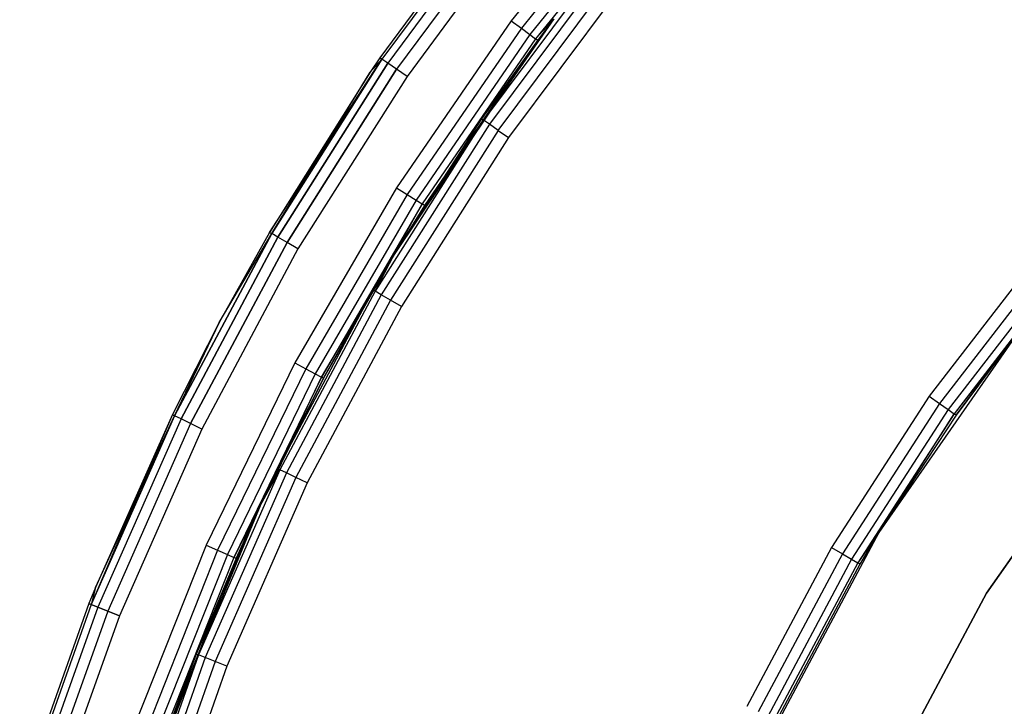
# Model space of a CAD drawing. Extents: x 0.61 to 3.96, y -1.67 to 1.67.
# Tile 9 of 27: x 0.69 to 1.28, y 0.56 to 0.97. Entities that reach past the tile are written whole.
import ezdxf

# ---------------------------------------------------------------- set-up
doc = ezdxf.new("R2010")
doc.units = 0
doc.header["$MEASUREMENT"] = 0
doc.layers.get('0').update_dxf_attribs({"color": 13, "linetype": 'CONTINUOUS'})

# ---------------------------------------------------------------- blocks, each defined once
blk = doc.blocks.new('ACRE_PM_STL_1')
at = {"color": 0}
for p, q in [((1.06113, 1.06279, 0.19882), (0.98513, 0.96824, 0.19882)), ((1.06113, 1.06279, 0.19882), (0.98513, 0.96824, 0.19882)), ((1.06682, 1.05785, 0.19732), (0.99117, 0.96375, 0.19732)), ((1.06682, 1.05785, 0.19732), (0.99117, 0.96375, 0.19732)), ((1.07164, 1.05367, 0.19305), (0.9963, 0.95993, 0.19305)), ((1.07164, 1.05367, 0.19305), (0.9963, 0.95993, 0.19305)), ((1.07486, 1.05087, 0.18667), (0.99972, 0.95739, 0.18667)), ((1.07486, 1.05087, 0.18667), (0.99972, 0.95739, 0.18667)), ((0.98005, 1.04542, 0.17913), (0.90641, 0.94608, 0.17913)), ((0.98005, 1.04542, 0.02165), (0.90641, 0.94608, 0.02165)), ((0.98005, 1.04542, 0.17913), (0.90641, 0.94608, 0.17913)), ((0.98005, 1.04542, 0.02165), (0.90641, 0.94608, 0.02165)), ((0.98122, 1.04448, 0.18667), (0.90765, 0.94523, 0.18667)), ((0.98122, 1.04448, 0.18667), (0.90765, 0.94523, 0.18667)), ((0.98122, 1.04448, 0.01412), (0.90765, 0.94523, 0.01412)), ((0.98122, 1.04448, 0.01412), (0.90765, 0.94523, 0.01412)), ((0.98455, 1.04182, 0.19305), (0.91117, 0.94282, 0.19305)), ((0.98455, 1.04182, 0.19305), (0.91117, 0.94282, 0.19305)), ((0.98455, 1.04182, 0.00773), (0.91117, 0.94282, 0.00773)), ((0.98455, 1.04182, 0.00773), (0.91117, 0.94282, 0.00773)), ((0.98954, 1.03783, 0.19732), (0.91643, 0.93921, 0.19732)), ((0.98954, 1.03783, 0.19732), (0.91643, 0.93921, 0.19732)), ((0.98954, 1.03783, 0.00347), (0.91643, 0.93921, 0.00347)), ((0.98954, 1.03783, 0.00347), (0.91643, 0.93921, 0.00347)), ((0.99542, 1.03312, 0.19882), (0.92265, 0.93495, 0.19882)), ((0.99542, 1.03312, 0.19882), (0.92265, 0.93495, 0.19882)), ((0.99542, 1.03312, 0.00197), (0.92265, 0.93495, 0.00197)), ((0.99542, 1.03312, 0.00197), (0.92265, 0.93495, 0.00197)), ((1.04102, 1.00576, 0.12042), (0.96852, 0.90869, 0.12042)), ((1.04102, 1.00576, 0.12042), (0.96852, 0.90869, 0.12042)), ((1.04434, 1.00308, 0.11403), (0.97203, 0.90627, 0.11403)), ((1.04434, 1.00308, 0.11403), (0.97203, 0.90627, 0.11403)), ((0.97729, 0.90264, 0.10977), (1.04931, 0.99907, 0.10977)), ((0.97729, 0.90264, 0.10977), (1.04931, 0.99907, 0.10977)), ((1.05517, 0.99434, 0.10827), (0.98349, 0.89836, 0.10827)), ((1.05517, 0.99434, 0.10827), (0.98349, 0.89836, 0.10827)), ((0.98513, 0.96824, 0.19882), (0.91641, 0.86828, 0.19882)), ((0.98513, 0.96824, 0.19882), (0.91641, 0.86828, 0.19882)), ((1.01069, 0.96948, 0.12795), (0.96729, 0.90954, 0.12795)), ((1.01069, 0.96948, 0.17913), (0.96729, 0.90954, 0.12795)), ((1.01069, 0.96948, 0.12795), (0.96729, 0.90954, 0.12795)), ((1.01069, 0.96948, 0.17913), (0.96729, 0.90954, 0.12795)), ((1.01069, 0.96948, 0.12795), (0.96852, 0.90869, 0.12042)), ((1.01069, 0.96948, 0.12795), (0.96852, 0.90869, 0.12042)), ((0.98513, 0.96824, 0.19882), (0.99117, 0.96375, 0.19732)), ((0.98513, 0.96824, 0.19882), (0.99117, 0.96375, 0.19732)), ((1.01069, 0.96948, 0.17913), (0.99972, 0.95739, 0.18667)), ((1.01069, 0.96948, 0.17913), (0.99972, 0.95739, 0.18667)), ((1.01069, 0.96948, 0.17913), (1.00092, 0.95649, 0.17913)), ((1.01069, 0.96948, 0.17913), (1.00092, 0.95649, 0.17913)), ((0.99117, 0.96375, 0.19732), (0.92277, 0.86425, 0.19732)), ((0.99117, 0.96375, 0.19732), (0.92277, 0.86425, 0.19732)), ((0.99117, 0.96375, 0.19732), (0.9963, 0.95993, 0.19305)), ((0.99117, 0.96375, 0.19732), (0.9963, 0.95993, 0.19305)), ((1.00092, 0.95649, 0.17913), (0.91487, 0.82838, 0.12795)), ((1.00092, 0.95649, 0.17913), (0.91487, 0.82838, 0.12795)), ((0.9963, 0.95993, 0.19305), (0.92817, 0.86083, 0.19305)), ((0.9963, 0.95993, 0.19305), (0.92817, 0.86083, 0.19305)), ((0.99972, 0.95739, 0.18667), (0.93177, 0.85855, 0.18667)), ((0.99972, 0.95739, 0.18667), (0.93177, 0.85855, 0.18667)), ((1.00092, 0.95649, 0.17913), (0.93304, 0.85775, 0.17913)), ((1.00092, 0.95649, 0.17913), (0.93304, 0.85775, 0.17913)), ((1.00092, 0.95649, 0.17913), (0.96729, 0.90954, 0.12795)), ((1.00092, 0.95649, 0.17913), (0.96729, 0.90954, 0.12795)), ((0.9963, 0.95993, 0.19305), (0.99972, 0.95739, 0.18667)), ((0.9963, 0.95993, 0.19305), (0.99972, 0.95739, 0.18667)), ((1.00092, 0.95649, 0.17913), (0.99972, 0.95739, 0.18667)), ((1.00092, 0.95649, 0.17913), (0.99972, 0.95739, 0.18667)), ((0.84031, 0.84157, 0.02165), (0.90765, 0.94523, 0.01412)), ((0.84031, 0.84157, 0.02165), (0.90765, 0.94523, 0.01412)), ((0.8416, 0.84082, 0.18667), (0.90765, 0.94523, 0.18667)), ((0.8416, 0.84082, 0.18667), (0.90765, 0.94523, 0.18667)), ((0.90765, 0.94523, 0.01412), (0.8416, 0.84082, 0.01412)), ((0.90765, 0.94523, 0.01412), (0.8416, 0.84082, 0.01412)), ((0.90641, 0.94608, 0.17913), (0.90061, 0.93756, 0.17913)), ((0.90641, 0.94608, 0.02165), (0.90061, 0.93756, 0.02165)), ((0.90641, 0.94608, 0.17913), (0.90061, 0.93756, 0.17913)), ((0.90641, 0.94608, 0.02165), (0.90061, 0.93756, 0.02165)), ((0.90061, 0.93756, 0.17913), (0.90765, 0.94523, 0.18667)), ((0.90061, 0.93756, 0.17913), (0.90765, 0.94523, 0.18667)), ((0.90061, 0.93756, 0.02165), (0.90765, 0.94523, 0.01412)), ((0.90061, 0.93756, 0.02165), (0.90765, 0.94523, 0.01412)), ((0.90765, 0.94523, 0.18667), (0.90641, 0.94608, 0.17913)), ((0.90765, 0.94523, 0.18667), (0.90641, 0.94608, 0.17913)), ((0.90641, 0.94608, 0.02165), (0.90641, 0.94608, 0.17913)), ((0.90641, 0.94608, 0.02165), (0.90641, 0.94608, 0.17913)), ((0.90641, 0.94608, 0.02165), (0.90765, 0.94523, 0.01412)), ((0.90641, 0.94608, 0.02165), (0.90765, 0.94523, 0.01412)), ((0.91117, 0.94282, 0.19305), (0.90765, 0.94523, 0.18667)), ((0.91117, 0.94282, 0.19305), (0.90765, 0.94523, 0.18667)), ((0.91117, 0.94282, 0.00773), (0.90765, 0.94523, 0.01412)), ((0.91117, 0.94282, 0.00773), (0.90765, 0.94523, 0.01412)), ((0.84529, 0.83867, 0.19305), (0.91117, 0.94282, 0.19305)), ((0.84529, 0.83867, 0.19305), (0.91117, 0.94282, 0.19305)), ((0.91117, 0.94282, 0.00773), (0.84529, 0.83867, 0.00773)), ((0.91117, 0.94282, 0.00773), (0.84529, 0.83867, 0.00773)), ((0.85081, 0.83546, 0.19732), (0.91643, 0.93921, 0.19732)), ((0.85081, 0.83546, 0.19732), (0.91643, 0.93921, 0.19732)), ((0.91643, 0.93921, 0.00347), (0.85081, 0.83546, 0.00347)), ((0.91643, 0.93921, 0.00347), (0.85081, 0.83546, 0.00347)), ((0.91643, 0.93921, 0.19732), (0.91117, 0.94282, 0.19305)), ((0.91643, 0.93921, 0.19732), (0.91117, 0.94282, 0.19305)), ((0.91643, 0.93921, 0.00347), (0.91117, 0.94282, 0.00773)), ((0.91643, 0.93921, 0.00347), (0.91117, 0.94282, 0.00773)), ((0.92265, 0.93495, 0.19882), (0.91643, 0.93921, 0.19732)), ((0.92265, 0.93495, 0.19882), (0.91643, 0.93921, 0.19732)), ((0.92265, 0.93495, 0.00197), (0.91643, 0.93921, 0.00347)), ((0.92265, 0.93495, 0.00197), (0.91643, 0.93921, 0.00347)), ((0.90061, 0.93756, 0.17913), (0.84031, 0.84157, 0.17913)), ((0.90061, 0.93756, 0.02165), (0.84031, 0.84157, 0.02165)), ((0.90061, 0.93756, 0.17913), (0.84031, 0.84157, 0.17913)), ((0.90061, 0.93756, 0.02165), (0.84031, 0.84157, 0.02165)), ((0.8416, 0.84082, 0.18667), (0.90061, 0.93756, 0.17913)), ((0.8416, 0.84082, 0.18667), (0.90061, 0.93756, 0.17913)), ((0.92265, 0.93495, 0.19882), (0.85732, 0.83167, 0.19882)), ((0.92265, 0.93495, 0.19882), (0.85732, 0.83167, 0.19882)), ((0.92265, 0.93495, 0.00197), (0.85732, 0.83167, 0.00197)), ((0.92265, 0.93495, 0.00197), (0.85732, 0.83167, 0.00197)), ((0.90061, 0.93756, 0.02165), (0.90061, 0.93756, 0.17913)), ((0.90061, 0.93756, 0.02165), (0.90061, 0.93756, 0.17913)), ((0.96852, 0.90869, 0.12042), (0.90357, 0.80641, 0.12042)), ((0.96852, 0.90869, 0.12042), (0.90357, 0.80641, 0.12042)), ((0.96729, 0.90954, 0.12795), (0.91487, 0.82838, 0.12795)), ((0.96729, 0.90954, 0.12795), (0.91487, 0.82838, 0.12795)), ((0.96852, 0.90869, 0.12042), (0.91487, 0.82838, 0.12795)), ((0.96852, 0.90869, 0.12042), (0.91487, 0.82838, 0.12795)), ((0.96729, 0.90954, 0.12795), (0.96852, 0.90869, 0.12042)), ((0.96729, 0.90954, 0.12795), (0.96852, 0.90869, 0.12042)), ((0.97203, 0.90627, 0.11403), (0.96852, 0.90869, 0.12042)), ((0.97203, 0.90627, 0.11403), (0.96852, 0.90869, 0.12042)), ((0.97203, 0.90627, 0.11403), (0.90726, 0.80426, 0.11403)), ((0.97203, 0.90627, 0.11403), (0.90726, 0.80426, 0.11403)), ((0.97729, 0.90264, 0.10977), (0.91277, 0.80104, 0.10977)), ((0.97729, 0.90264, 0.10977), (0.91277, 0.80104, 0.10977)), ((0.97729, 0.90264, 0.10977), (0.97203, 0.90627, 0.11403)), ((0.97729, 0.90264, 0.10977), (0.97203, 0.90627, 0.11403)), ((0.97729, 0.90264, 0.10977), (0.98349, 0.89836, 0.10827)), ((0.97729, 0.90264, 0.10977), (0.98349, 0.89836, 0.10827)), ((0.98349, 0.89836, 0.10827), (0.91928, 0.79725, 0.10827)), ((0.98349, 0.89836, 0.10827), (0.91928, 0.79725, 0.10827)), ((0.91641, 0.86828, 0.19882), (0.85536, 0.76347, 0.19882)), ((0.91641, 0.86828, 0.19882), (0.85536, 0.76347, 0.19882)), ((0.91641, 0.86828, 0.19882), (0.92277, 0.86425, 0.19732)), ((0.91641, 0.86828, 0.19882), (0.92277, 0.86425, 0.19732)), ((0.92277, 0.86425, 0.19732), (0.862, 0.75992, 0.19732)), ((0.92277, 0.86425, 0.19732), (0.862, 0.75992, 0.19732)), ((0.92277, 0.86425, 0.19732), (0.92817, 0.86083, 0.19305)), ((0.92277, 0.86425, 0.19732), (0.92817, 0.86083, 0.19305)), ((0.92817, 0.86083, 0.19305), (0.86764, 0.75692, 0.19305)), ((0.92817, 0.86083, 0.19305), (0.86764, 0.75692, 0.19305)), ((0.93177, 0.85855, 0.18667), (0.8714, 0.75491, 0.18667)), ((0.93177, 0.85855, 0.18667), (0.8714, 0.75491, 0.18667)), ((0.91487, 0.82838, 0.17913), (0.93177, 0.85855, 0.18667)), ((0.91487, 0.82838, 0.17913), (0.93177, 0.85855, 0.18667)), ((0.93304, 0.85775, 0.17913), (0.91487, 0.82838, 0.12795)), ((0.93304, 0.85775, 0.17913), (0.91487, 0.82838, 0.12795)), ((0.93304, 0.85775, 0.17913), (0.91487, 0.82838, 0.17913)), ((0.93304, 0.85775, 0.17913), (0.91487, 0.82838, 0.17913)), ((0.92817, 0.86083, 0.19305), (0.93177, 0.85855, 0.18667)), ((0.92817, 0.86083, 0.19305), (0.93177, 0.85855, 0.18667)), ((0.93304, 0.85775, 0.17913), (0.93177, 0.85855, 0.18667)), ((0.93304, 0.85775, 0.17913), (0.93177, 0.85855, 0.18667)), ((0.78345, 0.73181, 0.18667), (0.8416, 0.84082, 0.18667)), ((0.78345, 0.73181, 0.18667), (0.8416, 0.84082, 0.18667)), ((0.8416, 0.84082, 0.01412), (0.78345, 0.73181, 0.01412)), ((0.8416, 0.84082, 0.01412), (0.78345, 0.73181, 0.01412)), ((0.78729, 0.72995, 0.19305), (0.84529, 0.83867, 0.19305)), ((0.78729, 0.72995, 0.19305), (0.84529, 0.83867, 0.19305)), ((0.84529, 0.83867, 0.00773), (0.78729, 0.72995, 0.00773)), ((0.84529, 0.83867, 0.00773), (0.78729, 0.72995, 0.00773)), ((0.84031, 0.84157, 0.17913), (0.8102, 0.78756, 0.17913)), ((0.84031, 0.84157, 0.02165), (0.8102, 0.78756, 0.02165)), ((0.84031, 0.84157, 0.17913), (0.8102, 0.78756, 0.17913)), ((0.84031, 0.84157, 0.02165), (0.8102, 0.78756, 0.02165)), ((0.8102, 0.78756, 0.17913), (0.8416, 0.84082, 0.18667)), ((0.8102, 0.78756, 0.17913), (0.8416, 0.84082, 0.18667)), ((0.8102, 0.78756, 0.02165), (0.8416, 0.84082, 0.01412)), ((0.8102, 0.78756, 0.02165), (0.8416, 0.84082, 0.01412)), ((0.84031, 0.84157, 0.17913), (0.8416, 0.84082, 0.18667)), ((0.84031, 0.84157, 0.17913), (0.8416, 0.84082, 0.18667)), ((0.84031, 0.84157, 0.02165), (0.84031, 0.84157, 0.17913)), ((0.84031, 0.84157, 0.02165), (0.84031, 0.84157, 0.17913)), ((0.84031, 0.84157, 0.02165), (0.8416, 0.84082, 0.01412)), ((0.84031, 0.84157, 0.02165), (0.8416, 0.84082, 0.01412)), ((0.84529, 0.83867, 0.19305), (0.8416, 0.84082, 0.18667)), ((0.84529, 0.83867, 0.19305), (0.8416, 0.84082, 0.18667)), ((0.84529, 0.83867, 0.00773), (0.8416, 0.84082, 0.01412)), ((0.84529, 0.83867, 0.00773), (0.8416, 0.84082, 0.01412)), ((0.85081, 0.83546, 0.19732), (0.84529, 0.83867, 0.19305)), ((0.85081, 0.83546, 0.19732), (0.84529, 0.83867, 0.19305)), ((0.85081, 0.83546, 0.00347), (0.84529, 0.83867, 0.00773)), ((0.85081, 0.83546, 0.00347), (0.84529, 0.83867, 0.00773)), ((0.79303, 0.72715, 0.19732), (0.85081, 0.83546, 0.19732)), ((0.79303, 0.72715, 0.19732), (0.85081, 0.83546, 0.19732)), ((0.85081, 0.83546, 0.00347), (0.79303, 0.72715, 0.00347)), ((0.85081, 0.83546, 0.00347), (0.79303, 0.72715, 0.00347)), ((0.85732, 0.83167, 0.19882), (0.85081, 0.83546, 0.19732)), ((0.85732, 0.83167, 0.19882), (0.85081, 0.83546, 0.19732)), ((0.85732, 0.83167, 0.00197), (0.85081, 0.83546, 0.00347)), ((0.85732, 0.83167, 0.00197), (0.85081, 0.83546, 0.00347)), ((0.85732, 0.83167, 0.19882), (0.7998, 0.72385, 0.19882)), ((0.85732, 0.83167, 0.19882), (0.7998, 0.72385, 0.19882)), ((0.85732, 0.83167, 0.00197), (0.7998, 0.72385, 0.00197)), ((0.85732, 0.83167, 0.00197), (0.7998, 0.72385, 0.00197)), ((0.8714, 0.75491, 0.18667), (0.91487, 0.82838, 0.17913)), ((0.8714, 0.75491, 0.18667), (0.91487, 0.82838, 0.17913)), ((0.91487, 0.82838, 0.17913), (0.87272, 0.7542, 0.17913)), ((0.91487, 0.82838, 0.17913), (0.87272, 0.7542, 0.17913)), ((0.91487, 0.82838, 0.12795), (0.90228, 0.80716, 0.12795)), ((0.91487, 0.82838, 0.17913), (0.90228, 0.80716, 0.12795)), ((0.91487, 0.82838, 0.12795), (0.90228, 0.80716, 0.12795)), ((0.91487, 0.82838, 0.17913), (0.90228, 0.80716, 0.12795)), ((0.90357, 0.80641, 0.12042), (0.91487, 0.82838, 0.12795)), ((0.90357, 0.80641, 0.12042), (0.91487, 0.82838, 0.12795)), ((0.91487, 0.82838, 0.17913), (0.91487, 0.82838, 0.12795)), ((0.91487, 0.82838, 0.17913), (0.91487, 0.82838, 0.12795)), ((1.30142, 0.82888, 0.10827), (1.23552, 0.74354, 0.10827)), ((1.30142, 0.82888, 0.10827), (1.23552, 0.74354, 0.10827)), ((1.30719, 0.82403, 0.10977), (1.24167, 0.73919, 0.10977)), ((1.30719, 0.82403, 0.10977), (1.24167, 0.73919, 0.10977)), ((1.31207, 0.81992, 0.11403), (1.24688, 0.7355, 0.11403)), ((1.31207, 0.81992, 0.11403), (1.24688, 0.7355, 0.11403)), ((1.31534, 0.81717, 0.12042), (1.25036, 0.73304, 0.12042)), ((1.31534, 0.81717, 0.12042), (1.25036, 0.73304, 0.12042)), ((0.90228, 0.80716, 0.12795), (0.8452, 0.70017, 0.12795)), ((0.90228, 0.80716, 0.12795), (0.8452, 0.70017, 0.12795)), ((0.90357, 0.80641, 0.12042), (0.84654, 0.69951, 0.12042)), ((0.90357, 0.80641, 0.12042), (0.84654, 0.69951, 0.12042)), ((0.90726, 0.80426, 0.11403), (0.85038, 0.69765, 0.11403)), ((0.90726, 0.80426, 0.11403), (0.85038, 0.69765, 0.11403)), ((0.87272, 0.7542, 0.17913), (0.90228, 0.80716, 0.12795)), ((0.87272, 0.7542, 0.17913), (0.90228, 0.80716, 0.12795)), ((0.90357, 0.80641, 0.12042), (0.90228, 0.80716, 0.12795)), ((0.90357, 0.80641, 0.12042), (0.90228, 0.80716, 0.12795)), ((0.90726, 0.80426, 0.11403), (0.90357, 0.80641, 0.12042)), ((0.90726, 0.80426, 0.11403), (0.90357, 0.80641, 0.12042)), ((0.91277, 0.80104, 0.10977), (0.90726, 0.80426, 0.11403)), ((0.91277, 0.80104, 0.10977), (0.90726, 0.80426, 0.11403)), ((0.91277, 0.80104, 0.10977), (0.85613, 0.69486, 0.10977)), ((0.91277, 0.80104, 0.10977), (0.85613, 0.69486, 0.10977)), ((0.91928, 0.79725, 0.10827), (0.8629, 0.69156, 0.10827)), ((0.91928, 0.79725, 0.10827), (0.8629, 0.69156, 0.10827)), ((0.91928, 0.79725, 0.10827), (0.91277, 0.80104, 0.10977)), ((0.91928, 0.79725, 0.10827), (0.91277, 0.80104, 0.10977)), ((0.8102, 0.78756, 0.17913), (0.78211, 0.73247, 0.17913)), ((0.8102, 0.78756, 0.02165), (0.78211, 0.73247, 0.02165)), ((0.8102, 0.78756, 0.17913), (0.78211, 0.73247, 0.17913)), ((0.8102, 0.78756, 0.02165), (0.78211, 0.73247, 0.02165)), ((0.78345, 0.73181, 0.18667), (0.8102, 0.78756, 0.17913)), ((0.78345, 0.73181, 0.18667), (0.8102, 0.78756, 0.17913)), ((0.8102, 0.78756, 0.02165), (0.78345, 0.73181, 0.01412)), ((0.8102, 0.78756, 0.02165), (0.78345, 0.73181, 0.01412)), ((0.8102, 0.78756, 0.02165), (0.8102, 0.78756, 0.17913)), ((0.8102, 0.78756, 0.02165), (0.8102, 0.78756, 0.17913)), ((1.29117, 0.78514, 1.69488), (1.2053, 0.66191, 1.69488)), ((1.29117, 0.78514, 1.69488), (1.2053, 0.66191, 1.69488)), ((1.29117, 0.78514, 0.12795), (1.25036, 0.73304, 0.12042)), ((1.29117, 0.78514, 0.12795), (1.25036, 0.73304, 0.12042)), ((1.29117, 0.78514, 0.12795), (1.25159, 0.73217, 0.12795)), ((1.25159, 0.73217, 0.12795), (1.29117, 0.78514, 1.69488)), ((1.25159, 0.73217, 0.12795), (1.29117, 0.78514, 1.69488)), ((1.29117, 0.78514, 0.12795), (1.25159, 0.73217, 0.12795)), ((0.85536, 0.76347, 0.19882), (0.8023, 0.65439, 0.19882)), ((0.85536, 0.76347, 0.19882), (0.8023, 0.65439, 0.19882)), ((0.85536, 0.76347, 0.19882), (0.862, 0.75992, 0.19732)), ((0.85536, 0.76347, 0.19882), (0.862, 0.75992, 0.19732)), ((0.862, 0.75992, 0.19732), (0.8092, 0.65135, 0.19732)), ((0.862, 0.75992, 0.19732), (0.8092, 0.65135, 0.19732)), ((0.86764, 0.75692, 0.19305), (0.81504, 0.64877, 0.19305)), ((0.86764, 0.75692, 0.19305), (0.81504, 0.64877, 0.19305)), ((0.862, 0.75992, 0.19732), (0.86764, 0.75692, 0.19305)), ((0.862, 0.75992, 0.19732), (0.86764, 0.75692, 0.19305)), ((0.86764, 0.75692, 0.19305), (0.8714, 0.75491, 0.18667)), ((0.86764, 0.75692, 0.19305), (0.8714, 0.75491, 0.18667)), ((0.8714, 0.75491, 0.18667), (0.81894, 0.64705, 0.18667)), ((0.8714, 0.75491, 0.18667), (0.81894, 0.64705, 0.18667)), ((0.83459, 0.67789, 0.17913), (0.8714, 0.75491, 0.18667)), ((0.83459, 0.67789, 0.17913), (0.8714, 0.75491, 0.18667)), ((0.87272, 0.7542, 0.17913), (0.83459, 0.67789, 0.17913)), ((0.87272, 0.7542, 0.17913), (0.83459, 0.67789, 0.17913)), ((0.87272, 0.7542, 0.17913), (0.8452, 0.70017, 0.12795)), ((0.87272, 0.7542, 0.17913), (0.8452, 0.70017, 0.12795)), ((0.87272, 0.7542, 0.17913), (0.8714, 0.75491, 0.18667)), ((0.87272, 0.7542, 0.17913), (0.8714, 0.75491, 0.18667)), ((1.23552, 0.74354, 0.10827), (1.17699, 0.65299, 0.10827)), ((1.23552, 0.74354, 0.10827), (1.17699, 0.65299, 0.10827)), ((1.23552, 0.74354, 0.10827), (1.24167, 0.73919, 0.10977)), ((1.23552, 0.74354, 0.10827), (1.24167, 0.73919, 0.10977)), ((1.35438, 0.74588, 1.69488), (1.26979, 0.62568, 1.69488)), ((1.26979, 0.62568, 0.07677), (1.35438, 0.74588, 0.07677)), ((1.35438, 0.74588, 1.69488), (1.26979, 0.62568, 1.69488)), ((1.26979, 0.62568, 0.07677), (1.35438, 0.74588, 0.07677)), ((1.24167, 0.73919, 0.10977), (1.18348, 0.64917, 0.10977)), ((1.24167, 0.73919, 0.10977), (1.18348, 0.64917, 0.10977)), ((1.24167, 0.73919, 0.10977), (1.24688, 0.7355, 0.11403)), ((1.24167, 0.73919, 0.10977), (1.24688, 0.7355, 0.11403)), ((0.78211, 0.73247, 0.17913), (0.73351, 0.61881, 0.18667)), ((0.78211, 0.73247, 0.17913), (0.73351, 0.61881, 0.18667)), ((0.78345, 0.73181, 0.18667), (0.73351, 0.61881, 0.18667)), ((0.78345, 0.73181, 0.18667), (0.73351, 0.61881, 0.18667)), ((0.78345, 0.73181, 0.01412), (0.73351, 0.61881, 0.01412)), ((0.78345, 0.73181, 0.01412), (0.73351, 0.61881, 0.01412)), ((0.78211, 0.73247, 0.17913), (0.73596, 0.62893, 0.17913)), ((0.78211, 0.73247, 0.02165), (0.73596, 0.62893, 0.02165)), ((0.78211, 0.73247, 0.17913), (0.73596, 0.62893, 0.17913)), ((0.78211, 0.73247, 0.02165), (0.73596, 0.62893, 0.02165)), ((0.73596, 0.62893, 0.02165), (0.78345, 0.73181, 0.01412)), ((0.73596, 0.62893, 0.02165), (0.78345, 0.73181, 0.01412)), ((0.78211, 0.73247, 0.17913), (0.78345, 0.73181, 0.18667)), ((0.78211, 0.73247, 0.17913), (0.78345, 0.73181, 0.18667)), ((0.78211, 0.73247, 0.02165), (0.78211, 0.73247, 0.17913)), ((0.78211, 0.73247, 0.02165), (0.78211, 0.73247, 0.17913)), ((0.78211, 0.73247, 0.02165), (0.78345, 0.73181, 0.01412)), ((0.78211, 0.73247, 0.02165), (0.78345, 0.73181, 0.01412)), ((0.78729, 0.72995, 0.19305), (0.78345, 0.73181, 0.18667)), ((0.78729, 0.72995, 0.19305), (0.78345, 0.73181, 0.18667)), ((0.78729, 0.72995, 0.00773), (0.78345, 0.73181, 0.01412)), ((0.78729, 0.72995, 0.00773), (0.78345, 0.73181, 0.01412)), ((1.24688, 0.7355, 0.11403), (1.18898, 0.64593, 0.11403)), ((1.24688, 0.7355, 0.11403), (1.18898, 0.64593, 0.11403)), ((1.25036, 0.73304, 0.12042), (1.19266, 0.64377, 0.12042)), ((1.25036, 0.73304, 0.12042), (1.19266, 0.64377, 0.12042)), ((1.2053, 0.66191, 0.12795), (1.25036, 0.73304, 0.12042)), ((1.2053, 0.66191, 0.12795), (1.25036, 0.73304, 0.12042)), ((1.25159, 0.73217, 0.12795), (1.2053, 0.66191, 1.69488)), ((1.25159, 0.73217, 0.12795), (1.2053, 0.66191, 1.69488)), ((1.25159, 0.73217, 0.12795), (1.2053, 0.66191, 0.12795)), ((1.25159, 0.73217, 0.12795), (1.2053, 0.66191, 0.12795)), ((1.24688, 0.7355, 0.11403), (1.25036, 0.73304, 0.12042)), ((1.24688, 0.7355, 0.11403), (1.25036, 0.73304, 0.12042)), ((1.25159, 0.73217, 0.12795), (1.25036, 0.73304, 0.12042)), ((1.25159, 0.73217, 0.12795), (1.25036, 0.73304, 0.12042)), ((0.78729, 0.72995, 0.19305), (0.73747, 0.61723, 0.19305)), ((0.78729, 0.72995, 0.19305), (0.73747, 0.61723, 0.19305)), ((0.78729, 0.72995, 0.00773), (0.73747, 0.61723, 0.00773)), ((0.78729, 0.72995, 0.00773), (0.73747, 0.61723, 0.00773)), ((0.79303, 0.72715, 0.19732), (0.74341, 0.61487, 0.19732)), ((0.79303, 0.72715, 0.19732), (0.74341, 0.61487, 0.19732)), ((0.79303, 0.72715, 0.00347), (0.74341, 0.61487, 0.00347)), ((0.79303, 0.72715, 0.00347), (0.74341, 0.61487, 0.00347)), ((0.79303, 0.72715, 0.19732), (0.78729, 0.72995, 0.19305)), ((0.79303, 0.72715, 0.19732), (0.78729, 0.72995, 0.19305)), ((0.79303, 0.72715, 0.00347), (0.78729, 0.72995, 0.00773)), ((0.79303, 0.72715, 0.00347), (0.78729, 0.72995, 0.00773)), ((0.7998, 0.72385, 0.19882), (0.79303, 0.72715, 0.19732)), ((0.7998, 0.72385, 0.19882), (0.79303, 0.72715, 0.19732)), ((0.7998, 0.72385, 0.00197), (0.79303, 0.72715, 0.00347)), ((0.7998, 0.72385, 0.00197), (0.79303, 0.72715, 0.00347)), ((0.7998, 0.72385, 0.19882), (0.75041, 0.61208, 0.19882)), ((0.7998, 0.72385, 0.19882), (0.75041, 0.61208, 0.19882)), ((0.7998, 0.72385, 0.00197), (0.75041, 0.61208, 0.00197)), ((0.7998, 0.72385, 0.00197), (0.75041, 0.61208, 0.00197)), ((0.84654, 0.69951, 0.12042), (0.79777, 0.58861, 0.12042)), ((0.84654, 0.69951, 0.12042), (0.79777, 0.58861, 0.12042)), ((0.85038, 0.69765, 0.11403), (0.80173, 0.58704, 0.11403)), ((0.85038, 0.69765, 0.11403), (0.80173, 0.58704, 0.11403)), ((0.8452, 0.70017, 0.12795), (0.83459, 0.67789, 0.12795)), ((0.83459, 0.67789, 0.17913), (0.8452, 0.70017, 0.12795)), ((0.83459, 0.67789, 0.17913), (0.8452, 0.70017, 0.12795)), ((0.8452, 0.70017, 0.12795), (0.83459, 0.67789, 0.12795)), ((0.83459, 0.67789, 0.12795), (0.84654, 0.69951, 0.12042)), ((0.83459, 0.67789, 0.12795), (0.84654, 0.69951, 0.12042)), ((0.8452, 0.70017, 0.12795), (0.84654, 0.69951, 0.12042)), ((0.8452, 0.70017, 0.12795), (0.84654, 0.69951, 0.12042)), ((0.85038, 0.69765, 0.11403), (0.84654, 0.69951, 0.12042)), ((0.85038, 0.69765, 0.11403), (0.84654, 0.69951, 0.12042)), ((0.85613, 0.69486, 0.10977), (0.85038, 0.69765, 0.11403)), ((0.85613, 0.69486, 0.10977), (0.85038, 0.69765, 0.11403)), ((0.85613, 0.69486, 0.10977), (0.80767, 0.58469, 0.10977)), ((0.85613, 0.69486, 0.10977), (0.80767, 0.58469, 0.10977)), ((0.8629, 0.69156, 0.10827), (0.81468, 0.58192, 0.10827)), ((0.8629, 0.69156, 0.10827), (0.81468, 0.58192, 0.10827)), ((0.8629, 0.69156, 0.10827), (0.85613, 0.69486, 0.10977)), ((0.8629, 0.69156, 0.10827), (0.85613, 0.69486, 0.10977)), ((0.83459, 0.67789, 0.12795), (0.79637, 0.58916, 0.12795)), ((0.83459, 0.67789, 0.12795), (0.79637, 0.58916, 0.12795)), ((0.83459, 0.67789, 0.12795), (0.79777, 0.58861, 0.12042)), ((0.83459, 0.67789, 0.12795), (0.79777, 0.58861, 0.12042)), ((0.83459, 0.67789, 0.17913), (0.81894, 0.64705, 0.18667)), ((0.83459, 0.67789, 0.17913), (0.81894, 0.64705, 0.18667)), ((0.83459, 0.67789, 0.17913), (0.82032, 0.64644, 0.17913)), ((0.82032, 0.64644, 0.17913), (0.83459, 0.67789, 0.12795)), ((0.82032, 0.64644, 0.17913), (0.83459, 0.67789, 0.12795)), ((0.83459, 0.67789, 0.17913), (0.82032, 0.64644, 0.17913)), ((0.83459, 0.67789, 0.17913), (0.83459, 0.67789, 0.12795)), ((0.83459, 0.67789, 0.17913), (0.83459, 0.67789, 0.12795)), ((1.2053, 0.66191, 1.69488), (1.1346, 0.52938, 1.69488)), ((1.2053, 0.66191, 1.69488), (1.1346, 0.52938, 1.69488)), ((1.2053, 0.66191, 0.12795), (1.19266, 0.64377, 0.12042)), ((1.2053, 0.66191, 0.12795), (1.19266, 0.64377, 0.12042)), ((1.2053, 0.66191, 1.69488), (1.19395, 0.64301, 0.12795)), ((1.2053, 0.66191, 0.12795), (1.19395, 0.64301, 0.12795)), ((1.2053, 0.66191, 1.69488), (1.19395, 0.64301, 0.12795)), ((1.2053, 0.66191, 0.12795), (1.19395, 0.64301, 0.12795)), ((1.2053, 0.66191, 0.12795), (1.2053, 0.66191, 1.69488)), ((1.2053, 0.66191, 0.12795), (1.2053, 0.66191, 1.69488)), ((0.8023, 0.65439, 0.19882), (0.75755, 0.54164, 0.19882)), ((0.8023, 0.65439, 0.19882), (0.75755, 0.54164, 0.19882)), ((0.8092, 0.65135, 0.19732), (0.76465, 0.53913, 0.19732)), ((0.8092, 0.65135, 0.19732), (0.76465, 0.53913, 0.19732)), ((0.8023, 0.65439, 0.19882), (0.8092, 0.65135, 0.19732)), ((0.8023, 0.65439, 0.19882), (0.8092, 0.65135, 0.19732)), ((0.8092, 0.65135, 0.19732), (0.81504, 0.64877, 0.19305)), ((0.8092, 0.65135, 0.19732), (0.81504, 0.64877, 0.19305)), ((1.17699, 0.65299, 0.10827), (1.12624, 0.55786, 0.10827)), ((1.17699, 0.65299, 0.10827), (1.12624, 0.55786, 0.10827)), ((1.18348, 0.64917, 0.10977), (1.13303, 0.5546, 0.10977)), ((1.18348, 0.64917, 0.10977), (1.13303, 0.5546, 0.10977)), ((1.17699, 0.65299, 0.10827), (1.18348, 0.64917, 0.10977)), ((1.17699, 0.65299, 0.10827), (1.18348, 0.64917, 0.10977)), ((1.18348, 0.64917, 0.10977), (1.18898, 0.64593, 0.11403)), ((1.18348, 0.64917, 0.10977), (1.18898, 0.64593, 0.11403)), ((0.81504, 0.64877, 0.19305), (0.77067, 0.53699, 0.19305)), ((0.81504, 0.64877, 0.19305), (0.77067, 0.53699, 0.19305)), ((0.81894, 0.64705, 0.18667), (0.77469, 0.53557, 0.18667)), ((0.81894, 0.64705, 0.18667), (0.77469, 0.53557, 0.18667)), ((0.82032, 0.64644, 0.17913), (0.77611, 0.53507, 0.17913)), ((0.82032, 0.64644, 0.17913), (0.77611, 0.53507, 0.17913)), ((0.82032, 0.64644, 0.17913), (0.79637, 0.58916, 0.12795)), ((0.82032, 0.64644, 0.17913), (0.79637, 0.58916, 0.12795)), ((0.81504, 0.64877, 0.19305), (0.81894, 0.64705, 0.18667)), ((0.81504, 0.64877, 0.19305), (0.81894, 0.64705, 0.18667)), ((0.82032, 0.64644, 0.17913), (0.81894, 0.64705, 0.18667)), ((0.82032, 0.64644, 0.17913), (0.81894, 0.64705, 0.18667)), ((1.18898, 0.64593, 0.11403), (1.13878, 0.55183, 0.11403)), ((1.18898, 0.64593, 0.11403), (1.13878, 0.55183, 0.11403)), ((1.19266, 0.64377, 0.12042), (1.14263, 0.54998, 0.12042)), ((1.19266, 0.64377, 0.12042), (1.14263, 0.54998, 0.12042)), ((1.19395, 0.64301, 0.12795), (1.14398, 0.54933, 0.12795)), ((1.19395, 0.64301, 0.12795), (1.14398, 0.54933, 0.12795)), ((1.18898, 0.64593, 0.11403), (1.19266, 0.64377, 0.12042)), ((1.18898, 0.64593, 0.11403), (1.19266, 0.64377, 0.12042)), ((1.19395, 0.64301, 0.12795), (1.19266, 0.64377, 0.12042)), ((1.19395, 0.64301, 0.12795), (1.19266, 0.64377, 0.12042)), ((0.73596, 0.62893, 0.17913), (0.73212, 0.61937, 0.17913)), ((0.73596, 0.62893, 0.02165), (0.73212, 0.61937, 0.02165)), ((0.73596, 0.62893, 0.17913), (0.73212, 0.61937, 0.17913)), ((0.73596, 0.62893, 0.02165), (0.73212, 0.61937, 0.02165)), ((0.73596, 0.62893, 0.17913), (0.73351, 0.61881, 0.18667)), ((0.73596, 0.62893, 0.17913), (0.73351, 0.61881, 0.18667)), ((0.73596, 0.62893, 0.02165), (0.73351, 0.61881, 0.01412)), ((0.73596, 0.62893, 0.02165), (0.73351, 0.61881, 0.01412)), ((0.73596, 0.62893, 0.02165), (0.73596, 0.62893, 0.17913)), ((0.73596, 0.62893, 0.02165), (0.73596, 0.62893, 0.17913)), ((1.26979, 0.62568, 1.69488), (1.20061, 0.49599, 1.69488)), ((1.20061, 0.49599, 0.07677), (1.26979, 0.62568, 0.07677)), ((1.26979, 0.62568, 1.69488), (1.20061, 0.49599, 1.69488)), ((1.20061, 0.49599, 0.07677), (1.26979, 0.62568, 0.07677)), ((1.26979, 0.62568, 1.69488), (1.26979, 0.62568, 0.07677)), ((1.26979, 0.62568, 1.69488), (1.26979, 0.62568, 0.07677)), ((0.73212, 0.61937, 0.17913), (0.69062, 0.50288, 0.17913)), ((0.73212, 0.61937, 0.02165), (0.69062, 0.50288, 0.02165)), ((0.73212, 0.61937, 0.17913), (0.69062, 0.50288, 0.17913)), ((0.73212, 0.61937, 0.02165), (0.69062, 0.50288, 0.02165)), ((0.73351, 0.61881, 0.18667), (0.73212, 0.61937, 0.17913)), ((0.73351, 0.61881, 0.18667), (0.73212, 0.61937, 0.17913)), ((0.73212, 0.61937, 0.02165), (0.73212, 0.61937, 0.17913)), ((0.73212, 0.61937, 0.02165), (0.73212, 0.61937, 0.17913)), ((0.73212, 0.61937, 0.02165), (0.73351, 0.61881, 0.01412)), ((0.73212, 0.61937, 0.02165), (0.73351, 0.61881, 0.01412)), ((0.73351, 0.61881, 0.18667), (0.69205, 0.50243, 0.18667)), ((0.73351, 0.61881, 0.18667), (0.69205, 0.50243, 0.18667)), ((0.73351, 0.61881, 0.01412), (0.69205, 0.50243, 0.01412)), ((0.73351, 0.61881, 0.01412), (0.69205, 0.50243, 0.01412)), ((0.73747, 0.61723, 0.19305), (0.69612, 0.50115, 0.19305)), ((0.73747, 0.61723, 0.19305), (0.69612, 0.50115, 0.19305)), ((0.73747, 0.61723, 0.00773), (0.69612, 0.50115, 0.00773)), ((0.73747, 0.61723, 0.00773), (0.69612, 0.50115, 0.00773)), ((0.74341, 0.61487, 0.19732), (0.70221, 0.49923, 0.19732)), ((0.74341, 0.61487, 0.19732), (0.70221, 0.49923, 0.19732)), ((0.74341, 0.61487, 0.00347), (0.70221, 0.49923, 0.00347)), ((0.74341, 0.61487, 0.00347), (0.70221, 0.49923, 0.00347)), ((0.73351, 0.61881, 0.18667), (0.73747, 0.61723, 0.19305)), ((0.73351, 0.61881, 0.18667), (0.73747, 0.61723, 0.19305)), ((0.73747, 0.61723, 0.00773), (0.73351, 0.61881, 0.01412)), ((0.73747, 0.61723, 0.00773), (0.73351, 0.61881, 0.01412)), ((0.73747, 0.61723, 0.19305), (0.74341, 0.61487, 0.19732)), ((0.73747, 0.61723, 0.19305), (0.74341, 0.61487, 0.19732)), ((0.74341, 0.61487, 0.00347), (0.73747, 0.61723, 0.00773)), ((0.74341, 0.61487, 0.00347), (0.73747, 0.61723, 0.00773)), ((0.74341, 0.61487, 0.19732), (0.75041, 0.61208, 0.19882)), ((0.74341, 0.61487, 0.19732), (0.75041, 0.61208, 0.19882)), ((0.75041, 0.61208, 0.00197), (0.74341, 0.61487, 0.00347)), ((0.75041, 0.61208, 0.00197), (0.74341, 0.61487, 0.00347)), ((0.75041, 0.61208, 0.19882), (0.7094, 0.49697, 0.19882)), ((0.75041, 0.61208, 0.19882), (0.7094, 0.49697, 0.19882)), ((0.75041, 0.61208, 0.00197), (0.7094, 0.49697, 0.00197)), ((0.75041, 0.61208, 0.00197), (0.7094, 0.49697, 0.00197)), ((0.79777, 0.58861, 0.12042), (0.75751, 0.47433, 0.12042)), ((0.79777, 0.58861, 0.12042), (0.75751, 0.47433, 0.12042)), ((0.80173, 0.58704, 0.11403), (0.76159, 0.47307, 0.11403)), ((0.80173, 0.58704, 0.11403), (0.76159, 0.47307, 0.11403)), ((0.80767, 0.58469, 0.10977), (0.76769, 0.47117, 0.10977)), ((0.80767, 0.58469, 0.10977), (0.76769, 0.47117, 0.10977)), ((0.79637, 0.58916, 0.12795), (0.77076, 0.51972, 0.12795)), ((0.79637, 0.58916, 0.12795), (0.77076, 0.51972, 0.12795)), ((0.79777, 0.58861, 0.12042), (0.77076, 0.51972, 0.12795)), ((0.79777, 0.58861, 0.12042), (0.77076, 0.51972, 0.12795)), ((0.77611, 0.53507, 0.17913), (0.79637, 0.58916, 0.12795)), ((0.77611, 0.53507, 0.17913), (0.79637, 0.58916, 0.12795)), ((0.79637, 0.58916, 0.12795), (0.79777, 0.58861, 0.12042)), ((0.79637, 0.58916, 0.12795), (0.79777, 0.58861, 0.12042)), ((0.80173, 0.58704, 0.11403), (0.79777, 0.58861, 0.12042)), ((0.80173, 0.58704, 0.11403), (0.79777, 0.58861, 0.12042)), ((0.80767, 0.58469, 0.10977), (0.80173, 0.58704, 0.11403)), ((0.80767, 0.58469, 0.10977), (0.80173, 0.58704, 0.11403)), ((0.81468, 0.58192, 0.10827), (0.80767, 0.58469, 0.10977)), ((0.81468, 0.58192, 0.10827), (0.80767, 0.58469, 0.10977)), ((0.81468, 0.58192, 0.10827), (0.77488, 0.46894, 0.10827)), ((0.81468, 0.58192, 0.10827), (0.77488, 0.46894, 0.10827))]:
    blk.add_line(p, q, dxfattribs=at)

msp = doc.modelspace()

# ---------------------------------------------------------------- block references
at = {"color": 0}
msp.add_blockref('ACRE_PM_STL_1', (0, 0), dxfattribs=at)

doc.saveas('drawing.dxf')
